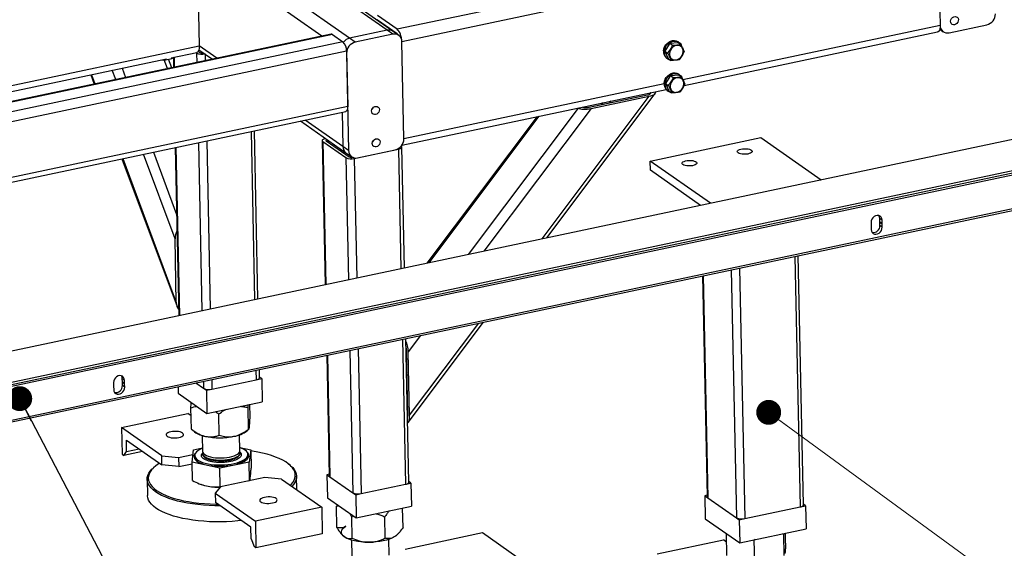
# Model space of a CAD drawing. Header units: millimetres. Extents: x 5 to 589, y 5 to 415.
# Tile 9 of 62: x 134 to 174, y 40 to 62. Entities that reach past the tile are written whole.
import ezdxf

# ---------------------------------------------------------------- set-up
doc = ezdxf.new("R2010")
doc.units = ezdxf.units.MM
doc.layers.add('NOTES', color=6, linetype='Continuous')
doc.layers.add('TRAIT-FORT', color=4, linetype='Continuous', lineweight=25)
doc.dimstyles.new('SLDDIMSTYLE2', dxfattribs={"dimtxt": 0.18, "dimasz": 1, "dimexe": 0, "dimexo": 0.0625, "dimgap": 0, "dimtad": 0, "dimtih": 1, "dimtoh": 1, "dimdec": 0, "dimrnd": 1e-09, "dimzin": 0, "dimdsep": 46, "dimtxsty": 'Standard', "dimblk1": 'DOT', "dimblk2": 'DOT', "dimsah": 1, "dimcen": 0.09, "dimadec": 0, "dimazin": 0, "dimtfac": 1, "dimtdec": 0, "dimtofl": 0, "dimtmove": 0, "dimatfit": 3, "dimldrblk": 'DOT', "dimfxl": 0, "dimfrac": 2, "dimtolj": 1, "dimtzin": 0, "dimarcsym": 0})

# ---------------------------------------------------------------- blocks, each defined once
blk = doc.blocks.new('_Dot')
at = {"color": 0, "linetype": 'ByBlock', "lineweight": -2}
blk.add_line((-0.5, 0), (-1, 0), dxfattribs=at)
at = {"color": 0, "linetype": 'ByBlock', "const_width": 0.5}
blk.add_lwpolyline([(-0.25, 0, 1), (0.25, 0, 1)], format="xyb", close=True, dxfattribs=at)

msp = doc.modelspace()

# ---------------------------------------------------------------- linework, layer by layer
at = {"color": 7, "linetype": 'Continuous', "lineweight": 18}
msp.add_line((164.18124, 45.80268), (198.61635, 20.62893), dxfattribs=at)
at = {"layer": 'TRAIT-FORT', "color": 4, "linetype": 'Continuous', "lineweight": 25}
for p, q in [((148.87076, 61.13816), (123.99277, 78.56782)), ((149.10792, 61.09467), (124.22993, 78.52434)), ((147.36227, 60.81928), (129.00036, 73.68374)), ((170.78996, 65.72952), (149.27177, 61.18091)), ((170.98189, 65.22933), (149.4637, 60.68072)), ((170.98189, 65.22933), (171.0622, 61.33297)), ((141.25618, 64.40782), (141.33649, 60.51146)), ((146.2541, 60.90625), (141.25618, 64.40782)), ((149.27177, 61.18091), (148.48857, 61.72962)), ((149.27559, 60.99537), (148.4924, 61.54408)), ((148.60459, 61.46548), (148.58467, 61.46127)), ((171.0622, 61.33297), (160.74327, 59.15171)), ((171.42479, 61.03692), (172.93328, 61.35579)), ((146.62853, 60.9854), (118.45522, 55.03)), ((146.68483, 60.9702), (118.51153, 55.0148)), ((146.68483, 60.9702), (147.09947, 60.6797)), ((148.87076, 61.13816), (147.36227, 60.81928)), ((149.10111, 60.97677), (147.59262, 60.6579)), ((149.10111, 60.97677), (148.87076, 61.13816)), ((149.33828, 60.93329), (149.10792, 61.09467)), ((160.78682, 58.92014), (170.96064, 61.07073)), ((171.0459, 61.17969), (171.18762, 61.0804)), ((192.10994, 60.59004), (113.35824, 43.94315)), ((117.55446, 55.48431), (141.33649, 60.51146)), ((147.09947, 60.6797), (118.92617, 54.7243)), ((142.04343, 60.01618), (141.33649, 60.51146)), ((147.59262, 60.6579), (147.36227, 60.81928)), ((149.54401, 56.78436), (149.4637, 60.68072)), ((160.21307, 60.62108), (160.01681, 60.30158)), ((160.21307, 60.62108), (160.54426, 60.64644)), ((160.21307, 60.62108), (160.32207, 60.54472)), ((160.57752, 60.65454), (160.54297, 60.67875)), ((160.54426, 60.64644), (160.65326, 60.57007)), ((147.24341, 60.30456), (119.07011, 54.34916)), ((140.20554, 60.03162), (141.23494, 60.24922)), ((140.32446, 60.0531), (140.33268, 59.65455)), ((141.19958, 60.24174), (141.22905, 60.22109)), ((141.22905, 60.22109), (141.23679, 59.84567)), ((141.29448, 60.29664), (141.36216, 60.24923)), ((141.32019, 60.35818), (141.86283, 59.978)), ((141.5661, 60.1859), (141.57165, 59.91645)), ((147.24341, 60.30456), (147.28931, 58.07807)), ((147.24533, 60.21179), (147.32564, 56.31543)), ((160.01681, 60.30158), (160.12581, 60.22522)), ((160.01681, 60.30158), (160.15175, 60.00744)), ((117.81847, 55.29934), (140.02404, 59.99325)), ((140.06395, 59.59775), (139.93183, 59.95256)), ((140.22955, 59.63275), (140.10296, 59.97271)), ((140.29755, 60.03687), (140.30554, 59.64882)), ((160.08393, 60.02355), (160.11849, 59.99934)), ((160.15175, 60.00744), (160.26074, 59.93108)), ((114.71688, 42.81651), (193.46858, 59.4634)), ((193.49205, 59.62173), (114.74035, 42.97484)), ((193.49396, 59.52896), (114.74227, 42.88207)), ((136.97991, 59.34977), (137.11934, 58.97531)), ((137.01047, 59.35623), (137.14991, 58.98176)), ((137.98062, 59.15737), (137.84118, 59.53183)), ((138.23855, 59.61583), (138.37799, 59.24136)), ((160.23984, 59.3223), (160.04358, 59.0028)), ((160.23984, 59.3223), (160.57103, 59.34765)), ((160.23984, 59.3223), (160.34884, 59.24593)), ((160.60429, 59.35575), (160.56974, 59.37996)), ((160.57103, 59.34765), (160.68003, 59.27129)), ((159.98525, 58.99148), (149.54401, 56.78436)), ((160.04358, 59.0028), (160.15258, 58.92643)), ((160.04358, 59.0028), (160.17852, 58.70866)), ((149.46494, 56.52687), (160.06309, 58.76716)), ((155.08776, 52.76413), (159.38736, 58.49239)), ((155.28294, 52.80538), (159.63177, 58.59924)), ((156.98309, 58.04719), (159.31826, 58.54081)), ((157.0522, 57.99878), (159.38736, 58.49239)), ((159.43351, 58.6282), (159.38122, 58.55854)), ((159.43351, 58.6282), (159.42706, 58.63271)), ((159.61786, 58.66716), (159.61142, 58.67168)), ((160.1107, 58.72476), (160.14526, 58.70055)), ((160.17852, 58.70866), (160.28751, 58.63229)), ((147.28931, 58.07807), (119.11601, 52.12267)), ((157.54152, 58.23413), (157.48006, 58.15224)), ((157.85121, 58.2996), (157.78974, 58.21771)), ((113.48045, 41.12269), (192.23215, 57.76959)), ((192.25754, 57.83515), (113.50584, 41.18825)), ((119.11971, 51.94287), (147.21314, 57.88139)), ((147.06697, 57.85049), (147.09529, 56.47682)), ((154.96298, 57.68907), (150.54568, 51.804)), ((152.13322, 52.13958), (156.54528, 58.01767)), ((157.0522, 57.99878), (152.75259, 52.27051)), ((156.54528, 58.01767), (156.53883, 58.02218)), ((156.72319, 58.06115), (156.72963, 58.05664)), ((145.40189, 57.49852), (147.22071, 56.22425)), ((147.09529, 56.47682), (145.58249, 57.53669)), ((154.88585, 57.67277), (150.46855, 51.7877)), ((143.4125, 57.07799), (143.55168, 50.32558)), ((143.68762, 50.35431), (143.54844, 57.10673)), ((141.30303, 56.63208), (141.44221, 49.87967)), ((141.63789, 56.70286), (141.77707, 49.95045)), ((146.26864, 56.71229), (146.38793, 50.92512)), ((146.29675, 56.67055), (147.21811, 56.02504)), ((146.29675, 56.67055), (146.41506, 50.93085)), ((146.42985, 56.69869), (147.35121, 56.05318)), ((146.47254, 56.74841), (146.47421, 56.66761)), ((159.42991, 55.8909), (163.86665, 56.82876)), ((163.86665, 56.82876), (166.28872, 55.13184)), ((140.36109, 52.76458), (139.09477, 56.16529)), ((139.49214, 56.24929), (140.42738, 53.73768)), ((140.37178, 56.43523), (140.51096, 49.68282)), ((140.39891, 56.44096), (140.53809, 49.68855)), ((147.32564, 56.31543), (147.09529, 56.47682)), ((147.22071, 56.22425), (147.45106, 56.06286)), ((147.55512, 55.99124), (149.32973, 56.36637)), ((147.68823, 56.01938), (149.19672, 56.33825)), ((149.32973, 56.36637), (149.42864, 51.56788)), ((149.56459, 51.59661), (149.4645, 56.45221)), ((138.2335, 55.98323), (140.44468, 50.04507)), ((138.26406, 55.98969), (140.4136, 50.21706)), ((147.21811, 56.02504), (147.31917, 51.12197)), ((147.48602, 56.03966), (147.48944, 56.04038)), ((147.55512, 55.99124), (147.65403, 51.19275)), ((161.85198, 54.19398), (159.42991, 55.8909)), ((159.43756, 55.51981), (159.42991, 55.8909)), ((161.45097, 54.10921), (159.43756, 55.51981)), ((168.28664, 53.42029), (168.28921, 53.2958)), ((168.72943, 53.51389), (168.63729, 53.57844)), ((168.63985, 53.45395), (168.63729, 53.57844)), ((168.63985, 53.45395), (168.73199, 53.3894)), ((168.7326, 53.36007), (168.64046, 53.42463)), ((168.64302, 53.30013), (168.64046, 53.42463)), ((168.73199, 53.3894), (168.72943, 53.51389)), ((168.73516, 53.23558), (168.7326, 53.36007)), ((168.28981, 53.26648), (168.29238, 53.14198)), ((168.73516, 53.23558), (168.64302, 53.30013)), ((140.4136, 50.21706), (140.36109, 52.76458)), ((165.2345, 52.0627), (165.44182, 42.00466)), ((165.57659, 42.09051), (165.37045, 52.09144)), ((162.68136, 51.52301), (162.88652, 41.56955)), ((163.01622, 51.59379), (163.22354, 41.53575)), ((161.52408, 51.27837), (161.7067, 42.41819)), ((161.55121, 51.28411), (161.73481, 42.37645)), ((149.71909, 45.39279), (152.74363, 49.42232)), ((149.77274, 45.68305), (152.54845, 49.38107)), ((149.48705, 48.73393), (149.607, 42.91465)), ((149.74177, 43.0005), (149.623, 48.76267)), ((150.21329, 48.88745), (149.72023, 48.23056)), ((147.37759, 48.28802), (147.49538, 42.57333)), ((147.71244, 48.35881), (147.83239, 42.53953)), ((149.70363, 45.73146), (149.65112, 48.27898)), ((149.77274, 45.68305), (149.72023, 48.23056)), ((146.44634, 48.09117), (146.54591, 43.26058)), ((146.47347, 48.09691), (146.57402, 43.21884)), ((143.61009, 47.49163), (143.61794, 47.1107)), ((143.75271, 47.19655), (143.74604, 47.52037)), ((149.6623, 47.73682), (149.64463, 47.71328)), ((138.33775, 47.08956), (138.24561, 47.15411)), ((138.24818, 47.02962), (138.24561, 47.15411)), ((138.24818, 47.02962), (138.34032, 46.96507)), ((138.34032, 46.96507), (138.33775, 47.08956)), ((141.50062, 47.04573), (141.50632, 46.76938)), ((141.83548, 47.11651), (141.84333, 46.73558)), ((141.84333, 46.73558), (143.61794, 47.1107)), ((143.61796, 47.11069), (143.83985, 47.15759)), ((143.83985, 47.15759), (143.75225, 47.21896)), ((143.83985, 47.15759), (143.85897, 46.22988)), ((149.66926, 47.39897), (149.65159, 47.37543)), ((137.89497, 46.99596), (137.89753, 46.87147)), ((137.89814, 46.84215), (137.9007, 46.71765)), ((138.34092, 46.93574), (138.24878, 47.0003)), ((138.25135, 46.8758), (138.24878, 47.0003)), ((138.34349, 46.81125), (138.25135, 46.8758)), ((138.34349, 46.81125), (138.34092, 46.93574)), ((140.48342, 46.8307), (140.48884, 46.56788)), ((141.20198, 46.9826), (141.50632, 46.76938)), ((141.50628, 46.76937), (141.62147, 46.68866)), ((141.62147, 46.68866), (141.84336, 46.73556)), ((141.62147, 46.68866), (141.6406, 45.76096)), ((140.48884, 46.56788), (141.6406, 45.76096)), ((141.6406, 45.76096), (143.85897, 46.22988)), ((141.01666, 45.12739), (140.99899, 45.98476)), ((143.29627, 45.98719), (143.30235, 46.11222)), ((143.31394, 45.12982), (143.29627, 45.98719)), ((143.37329, 45.62554), (143.363, 46.12504)), ((138.21713, 45.19137), (140.87917, 45.75408)), ((141.00557, 45.66552), (140.87917, 45.75408)), ((142.13563, 44.88074), (142.11796, 45.73811)), ((149.70031, 45.66088), (149.68729, 45.64353)), ((139.82959, 44.06167), (138.21713, 45.19137)), ((138.21713, 45.19137), (138.23912, 44.12451)), ((141.01666, 45.12739), (141.02117, 45.1265)), ((141.01877, 45.12365), (141.14906, 45.01749)), ((143.25479, 45.06089), (143.32769, 45.12546)), ((138.41862, 44.22732), (138.40906, 44.69118)), ((138.40906, 44.69118), (139.83724, 43.69058)), ((141.45524, 44.87101), (141.46833, 44.23579)), ((142.96801, 44.2667), (142.95492, 44.90193)), ((138.41862, 44.22732), (138.91989, 44.33328)), ((141.04397, 43.80272), (141.10331, 44.29844)), ((141.10331, 44.29844), (141.46546, 44.37499)), ((142.96533, 44.39681), (143.40059, 44.30087)), ((142.96728, 44.25204), (142.96801, 44.2667)), ((143.40059, 44.30087), (143.34125, 43.80514)), ((143.40059, 44.30087), (143.41574, 43.56586)), ((138.23912, 44.12451), (138.30822, 44.07609)), ((139.06013, 44.23503), (138.30822, 44.07609)), ((138.30822, 44.07609), (138.41862, 44.22732)), ((139.82959, 44.06167), (140.50361, 43.99407)), ((139.83724, 43.69058), (139.82959, 44.06167)), ((140.50361, 43.99407), (141.0815, 44.11622)), ((140.50361, 43.99407), (140.51126, 43.62298)), ((141.15424, 44.0669), (141.15434, 44.06226)), ((141.47014, 44.14792), (141.47072, 44.11983)), ((142.96967, 44.13608), (142.97034, 44.14457)), ((142.9704, 44.15074), (142.96982, 44.17883)), ((142.97034, 44.14457), (142.9704, 44.15074)), ((143.28785, 44.08539), (143.28888, 44.10626)), ((143.28888, 44.10626), (143.28879, 44.1109)), ((139.52946, 43.60764), (139.48448, 43.5678)), ((140.51126, 43.62298), (139.83724, 43.69058)), ((140.51126, 43.62298), (141.04534, 43.73588)), ((142.16293, 43.55607), (141.04397, 43.80272)), ((141.05912, 43.06771), (141.04397, 43.80272)), ((143.34125, 43.80514), (142.16293, 43.55607)), ((142.17808, 42.82106), (142.16293, 43.55607)), ((143.3564, 43.07014), (143.34125, 43.80514)), ((144.9777, 43.68103), (144.93112, 43.71898)), ((139.24099, 43.11329), (139.25437, 42.4639)), ((143.95988, 43.19109), (142.18518, 42.81595)), ((143.32889, 43.05771), (143.3564, 43.07014)), ((144.6339, 43.12349), (143.95988, 43.19109)), ((144.6339, 43.12349), (146.24637, 41.99379)), ((145.25096, 42.69118), (145.23971, 43.23693)), ((146.54473, 43.31771), (146.45877, 43.29954)), ((146.45877, 43.29954), (146.47789, 42.37183)), ((146.45877, 43.29954), (146.57397, 43.21883)), ((146.57402, 43.21884), (147.49538, 42.57333)), ((141.39685, 42.91449), (141.41989, 42.90616)), ((142.18518, 42.81595), (141.97186, 42.56078)), ((142.17808, 42.82106), (142.2057, 42.82029)), ((147.83239, 42.53953), (149.607, 42.91465)), ((149.60702, 42.91464), (149.8289, 42.96154)), ((149.8289, 42.96154), (149.74131, 43.02291)), ((149.8289, 42.96154), (149.84802, 42.03384)), ((141.97186, 42.56078), (143.58432, 41.43108)), ((141.97186, 42.56078), (141.97951, 42.1897)), ((146.47789, 42.37183), (147.62965, 41.56491)), ((147.49533, 42.57332), (147.61053, 42.49261)), ((147.61053, 42.49261), (147.83241, 42.53951)), ((147.61053, 42.49261), (147.62965, 41.56491)), ((161.70552, 42.47532), (161.61957, 42.45715)), ((161.61957, 42.45715), (161.63869, 41.52944)), ((161.61957, 42.45715), (161.73477, 42.37644)), ((161.73481, 42.37645), (162.88652, 41.56955)), ((143.40769, 41.1891), (141.97951, 42.1897)), ((146.24637, 41.99379), (143.58432, 41.43108)), ((146.24637, 41.99379), (146.26836, 40.92693)), ((146.87884, 42.09093), (146.84003, 42.03639)), ((146.84003, 42.03639), (146.93471, 42.05179)), ((146.8577, 41.17901), (146.84003, 42.03639)), ((147.62965, 41.56491), (149.84802, 42.03384)), ((149.51037, 41.18182), (149.49435, 41.95907)), ((163.22354, 41.53575), (165.44182, 42.00466)), ((165.44184, 42.00465), (165.66372, 42.05155)), ((165.66372, 42.05155), (165.57613, 42.11292)), ((165.66372, 42.05155), (165.68284, 41.12384)), ((147.4518, 41.60778), (147.52686, 41.63693)), ((147.46947, 40.7504), (147.4518, 41.60778)), ((148.7958, 40.75181), (148.77813, 41.60918)), ((161.63869, 41.52944), (163.0208, 40.56113)), ((162.88648, 41.56954), (163.00168, 41.48883)), ((163.00168, 41.48883), (163.22356, 41.53574)), ((163.00168, 41.48883), (163.0208, 40.56113)), ((143.41725, 40.72525), (143.40769, 41.1891)), ((143.58432, 41.43108), (143.60631, 40.36422)), ((163.0208, 40.56113), (165.68284, 41.12384)), ((143.41725, 40.72525), (143.53721, 40.41263)), ((146.26836, 40.92693), (143.60631, 40.36422)), ((147.13633, 40.8229), (147.13812, 40.82144)), ((148.95707, 40.07066), (148.94397, 40.70588)), ((149.24385, 40.86484), (149.25865, 40.87795)), ((149.59283, 40.31679), (152.69855, 40.97329)), ((152.69855, 40.97329), (154.08066, 40.00498)), ((162.48688, 40.93519), (162.48585, 40.91252)), ((162.50968, 40.91922), (162.48585, 40.91252)), ((162.50353, 40.05515), (162.48585, 40.91252)), ((163.64348, 40.69275), (163.60482, 40.66587)), ((164.78314, 40.91495), (164.74105, 40.92476)), ((164.78399, 40.93384), (164.78314, 40.91495)), ((164.80081, 40.05758), (164.78314, 40.91495)), ((164.86016, 40.5533), (164.85202, 40.94822)), ((143.60631, 40.36422), (143.53721, 40.41263)), ((147.44429, 40.67496), (147.45739, 40.03974)), ((159.70399, 40.11913), (162.36603, 40.68184)), ((162.49243, 40.59328), (162.36603, 40.68184)), ((163.60482, 40.66587), (163.58358, 40.68009)), ((163.62249, 39.8085), (163.60482, 40.66587))]:
    msp.add_line(p, q, dxfattribs=at)
at = {"layer": 'TRAIT-FORT', "color": 4, "linetype": 'Continuous', "lineweight": 25, "flags": 128}
for points in [[(171.64089, 61.36212), (171.59029, 61.36026), (171.5448, 61.3762), (171.50937, 61.4082), (171.48783, 61.4528), (171.48251, 61.50517), (171.49399, 61.55963), (171.52103, 61.61028), (171.56069, 61.65163), (171.60868, 61.6792), (171.6598, 61.69001), (171.70851, 61.68288), (171.74952, 61.65858), (171.7784, 61.61975), (171.79202, 61.57059), (171.7889, 61.51644), (171.76937, 61.46316), (171.73556, 61.41652), (171.69113, 61.38158), (171.64089, 61.36212)], [(171.0622, 61.33297), (171.06015, 61.26306), (171.0511, 61.20079), (171.03539, 61.14857), (171.01363, 61.10839), (170.98666, 61.08181), (170.96064, 61.07073)], [(149.4637, 60.68072), (149.45866, 60.75559), (149.44674, 60.83255), (149.42839, 60.90864), (149.40431, 60.98093), (149.37544, 61.04664), (149.34287, 61.10325), (149.30787, 61.14859), (149.27177, 61.18091)], [(141.33649, 60.51146), (141.33444, 60.44155), (141.32539, 60.37928), (141.30969, 60.32706), (141.28793, 60.28688), (141.26095, 60.2603), (141.23494, 60.24922)], [(159.95941, 60.31198), (159.97335, 60.39384), (160.0032, 60.47371), (160.04755, 60.54785), (160.10434, 60.61279), (160.1709, 60.66549), (160.24413, 60.7035), (160.3206, 60.72503), (160.39674, 60.72908), (160.46898, 60.71546), (160.53395, 60.6848), (160.54297, 60.67875)], [(159.99396, 60.28777), (160.00791, 60.36963), (160.03775, 60.4495), (160.0821, 60.52364), (160.13889, 60.58858), (160.20545, 60.64129), (160.27868, 60.67929), (160.35515, 60.70083), (160.43129, 60.70488), (160.50353, 60.69125), (160.5685, 60.6606), (160.62316, 60.61434), (160.66496, 60.55464), (160.67574, 60.53206)], [(160.72524, 60.40198), (160.69139, 60.45514), (160.64495, 60.49568), (160.58861, 60.52126), (160.52566, 60.53039), (160.45974, 60.52254), (160.39469, 60.49816), (160.3343, 60.45867), (160.28206, 60.40636), (160.24101, 60.34428), (160.21355, 60.27604), (160.20127, 60.2056), (160.20487, 60.13704), (160.22416, 60.07437), (160.25801, 60.02122), (160.30445, 59.98067), (160.36078, 59.95509), (160.42374, 59.94597), (160.48965, 59.95382), (160.5547, 59.9782), (160.6151, 60.01769), (160.66734, 60.06999), (160.70838, 60.13207), (160.73584, 60.20032), (160.74813, 60.27076), (160.74452, 60.33931), (160.72524, 60.40198)], [(159.98618, 59.01319), (160.00012, 59.09505), (160.02997, 59.17492), (160.07432, 59.24906), (160.13111, 59.314), (160.19767, 59.36671), (160.2709, 59.40472), (160.34737, 59.42625), (160.42351, 59.4303), (160.49575, 59.41668), (160.56072, 59.38602), (160.56974, 59.37996)], [(160.02073, 58.98898), (160.03468, 59.07085), (160.06452, 59.15072), (160.10887, 59.22485), (160.16566, 59.28979), (160.23222, 59.3425), (160.30545, 59.38051), (160.38192, 59.40204), (160.45806, 59.40609), (160.5303, 59.39247), (160.59527, 59.36181), (160.64993, 59.31555), (160.69173, 59.25586), (160.70251, 59.23327)], [(160.75201, 59.1032), (160.71816, 59.15635), (160.67172, 59.1969), (160.61538, 59.22248), (160.55243, 59.2316), (160.48651, 59.22375), (160.42146, 59.19937), (160.36107, 59.15988), (160.30883, 59.10758), (160.26778, 59.0455), (160.24032, 58.97725), (160.22804, 58.90681), (160.23164, 58.83826), (160.25093, 58.77559), (160.28478, 58.72243), (160.33122, 58.68189), (160.38755, 58.65631), (160.45051, 58.64718), (160.51643, 58.65503), (160.58147, 58.67941), (160.64187, 58.7189), (160.69411, 58.77121), (160.73515, 58.83329), (160.76262, 58.90153), (160.7749, 58.97197), (160.77129, 59.04053), (160.75201, 59.1032)], [(147.28931, 58.07807), (147.28777, 58.02563), (147.28098, 57.97893), (147.2692, 57.93977), (147.25288, 57.90963), (147.23265, 57.8897), (147.21314, 57.88139)], [(148.40997, 57.75591), (148.35936, 57.75405), (148.31388, 57.76998), (148.27845, 57.80198), (148.25691, 57.84658), (148.25159, 57.89895), (148.26307, 57.95341), (148.29011, 58.00406), (148.32977, 58.04542), (148.37776, 58.07299), (148.42888, 58.0838), (148.47758, 58.07666), (148.5186, 58.05236), (148.54748, 58.01353), (148.5611, 57.96438), (148.55797, 57.91023), (148.53845, 57.85694), (148.50464, 57.8103), (148.46021, 57.77537), (148.40997, 57.75591)], [(148.26783, 57.96525), (148.29278, 57.99384), (148.31506, 58.03265)], [(146.40341, 56.79814), (146.36235, 56.78744), (146.32729, 56.77405), (146.29958, 56.75849), (146.28028, 56.74135), (146.27015, 56.72329), (146.26956, 56.705), (146.27854, 56.6872), (146.29675, 56.67055)], [(146.47252, 56.74972), (146.45609, 56.74544), (146.44207, 56.74009), (146.43098, 56.73386), (146.42327, 56.72701), (146.41921, 56.71978), (146.41898, 56.71247), (146.42257, 56.70535), (146.42985, 56.69869)], [(148.43674, 56.45712), (148.38613, 56.45526), (148.34065, 56.4712), (148.30522, 56.5032), (148.28368, 56.5478), (148.27836, 56.60017), (148.28984, 56.65463), (148.31688, 56.70528), (148.35654, 56.74663), (148.40453, 56.7742), (148.45565, 56.78501), (148.50435, 56.77788), (148.54537, 56.75358), (148.57425, 56.71475), (148.58787, 56.66559), (148.58475, 56.61144), (148.56522, 56.55816), (148.53141, 56.51152), (148.48698, 56.47658), (148.43674, 56.45712)], [(148.2946, 56.66646), (148.31955, 56.69505), (148.34183, 56.73387)], [(149.32973, 56.36637), (149.3708, 56.37707), (149.40586, 56.39045), (149.43357, 56.40602), (149.45286, 56.42316), (149.46299, 56.44122), (149.46358, 56.4595), (149.4546, 56.47731), (149.4391, 56.492)], [(162.95197, 56.21525), (162.92596, 56.2411), (162.91831, 56.26886), (162.9295, 56.29678), (162.95884, 56.32312), (163.00446, 56.34622), (163.06352, 56.36463), (163.13229, 56.37718), (163.20646, 56.38309), (163.28136, 56.382), (163.3523, 56.37396), (163.4148, 56.35948), (163.46495, 56.33948), (163.4996, 56.31521), (163.51656, 56.28819), (163.51477, 56.26013), (163.49435, 56.23278), (163.45657, 56.20786), (163.40382, 56.18695), (163.33939, 56.17135), (163.26736, 56.16204), (163.19223, 56.15961), (163.11873, 56.16421), (163.05148, 56.17556), (162.9947, 56.19293), (162.95197, 56.21525)], [(160.7336, 55.74632), (160.70759, 55.77217), (160.69994, 55.79993), (160.71113, 55.82786), (160.74047, 55.8542), (160.78609, 55.87729), (160.84515, 55.8957), (160.91392, 55.90825), (160.98809, 55.91416), (161.06299, 55.91307), (161.13393, 55.90503), (161.19643, 55.89056), (161.24658, 55.87055), (161.28123, 55.84628), (161.29819, 55.81926), (161.2964, 55.7912), (161.27598, 55.76385), (161.2382, 55.73893), (161.18545, 55.71802), (161.12102, 55.70242), (161.04899, 55.69311), (160.97386, 55.69068), (160.90036, 55.69528), (160.83311, 55.70663), (160.77633, 55.724), (160.7336, 55.74632)], [(168.72943, 53.51389), (168.71911, 53.57721), (168.6917, 53.6316), (168.64941, 53.67267), (168.59566, 53.69708), (168.53482, 53.70286), (168.4718, 53.68954), (168.41172, 53.6582), (168.35945, 53.61137), (168.31921, 53.55286), (168.29426, 53.4874), (168.28664, 53.42029)], [(168.63729, 53.57844), (168.62697, 53.64176), (168.5997, 53.69596)], [(168.29238, 53.14198), (168.30269, 53.07867), (168.3301, 53.02427), (168.37239, 52.98321), (168.42614, 52.95879), (168.48698, 52.95301), (168.55, 52.96633), (168.61008, 52.99768), (168.66236, 53.0445), (168.7026, 53.10301), (168.72754, 53.16847), (168.73516, 53.23558)], [(138.33775, 47.08956), (138.32744, 47.15288), (138.30003, 47.20727), (138.25774, 47.24834), (138.20399, 47.27275), (138.14315, 47.27853), (138.08013, 47.26521), (138.02005, 47.23387), (137.96777, 47.18704), (137.92753, 47.12853), (137.90259, 47.06307), (137.89497, 46.99596)], [(138.24561, 47.15411), (138.2353, 47.21743), (138.20803, 47.27163)], [(143.61794, 47.1107), (143.65901, 47.1214), (143.69407, 47.13479), (143.72178, 47.15035), (143.74107, 47.1675), (143.7512, 47.18556), (143.75271, 47.19655)], [(137.9007, 46.71765), (137.91102, 46.65434), (137.93843, 46.59994), (137.98072, 46.55888), (138.03447, 46.53446), (138.09531, 46.52868), (138.15833, 46.542), (138.21841, 46.57335), (138.27068, 46.62017), (138.31092, 46.67868), (138.33587, 46.74414), (138.34349, 46.81125)], [(140.19313, 45.02084), (140.12807, 45.0034), (140.07435, 44.98117), (140.03467, 44.95526), (140.01103, 44.92698), (140.0046, 44.89774), (140.01571, 44.86901), (140.04381, 44.84222), (140.08747, 44.81873), (140.14453, 44.79971), (140.2121, 44.78611), (140.28681, 44.77862), (140.3649, 44.77761), (140.44247, 44.78313), (140.51563, 44.7949), (140.58069, 44.81234), (140.63441, 44.83458), (140.67408, 44.86048), (140.69773, 44.88877), (140.70416, 44.91801), (140.69304, 44.94674), (140.66495, 44.97352), (140.62128, 44.99702), (140.56423, 45.01604), (140.49666, 45.02964), (140.42195, 45.03713), (140.34385, 45.03814), (140.26628, 45.03262), (140.19313, 45.02084)], [(141.46584, 44.3566), (141.44056, 44.34637), (141.35394, 44.30536), (141.28157, 44.26079), (141.22463, 44.21341), (141.18406, 44.16397), (141.16053, 44.11331), (141.15441, 44.06224), (141.16582, 44.01162), (141.19456, 43.96226), (141.24017, 43.91498), (141.30189, 43.87055), (141.37871, 43.82972), (141.46936, 43.79313), (141.57237, 43.76141), (141.68604, 43.73506), (141.8085, 43.71452), (141.93774, 43.70013), (142.07164, 43.69212), (142.208, 43.69063), (142.34459, 43.69568), (142.47915, 43.70718), (142.60948, 43.72495), (142.73345, 43.7487), (142.849, 43.77803), (142.95426, 43.81247), (143.04748, 43.85145), (143.12714, 43.89433), (143.19193, 43.9404), (143.24078, 43.98891), (143.2729, 44.03906), (143.28775, 44.09003), (143.28775, 44.09003)], [(141.46833, 44.23579), (141.46869, 44.22903), (141.48112, 44.18668), (141.51083, 44.14585), (141.55712, 44.10749), (141.61891, 44.0725), (141.69474, 44.0417), (141.78284, 44.01581), (141.88114, 43.99544), (141.98735, 43.98106), (142.09896, 43.97302), (142.21337, 43.9715), (142.32789, 43.97654), (142.43984, 43.98801), (142.54659, 44.00566), (142.64564, 44.02906), (142.73468, 44.05767), (142.81161, 44.09082), (142.87463, 44.12772), (142.92226, 44.16753), (142.95339, 44.20929), (142.96728, 44.25204)], [(143.28775, 44.09003), (143.2851, 44.14098), (143.26498, 44.19108), (143.22773, 44.23949), (143.17396, 44.28544), (143.10455, 44.32816), (143.02064, 44.36695), (142.96552, 44.38751)], [(144.99046, 42.87369), (145.02431, 42.90863), (145.09121, 42.9914), (145.14096, 43.07555), (145.17326, 43.16057), (145.18791, 43.24597), (145.18483, 43.33121), (145.16404, 43.4158), (145.12565, 43.49922), (145.06991, 43.58097), (144.99715, 43.66055), (144.9078, 43.7375), (144.8024, 43.81134), (144.68159, 43.88163), (144.54609, 43.94796), (144.39672, 44.00991), (144.23437, 44.06713), (144.06003, 44.11926), (143.87474, 44.16598), (143.67961, 44.20703), (143.47582, 44.24215), (143.40158, 44.25316)], [(141.12108, 44.05063), (141.12382, 43.99801), (141.1446, 43.94627), (141.18307, 43.89626), (141.23861, 43.84881), (141.3103, 43.80469), (141.39696, 43.76463), (141.49717, 43.72928), (141.60929, 43.69923), (141.73148, 43.67497), (141.86172, 43.65689), (141.99789, 43.6453), (142.13774, 43.64039), (142.27897, 43.64223), (142.41928, 43.65079), (142.55635, 43.66594), (142.68794, 43.68743), (142.81188, 43.71489), (142.92614, 43.74789), (143.02884, 43.78588), (143.1183, 43.82824), (143.19304, 43.87426), (143.25185, 43.92321), (143.29375, 43.97426), (143.31806, 44.02658), (143.32437, 44.07932), (143.31259, 44.13161), (143.2829, 44.18259), (143.2358, 44.23142), (143.22825, 44.23772)], [(141.15434, 44.06226), (141.15451, 44.0576), (141.16592, 44.00698), (141.19466, 43.95762), (141.24026, 43.91034), (141.30198, 43.86591), (141.3788, 43.82508), (141.46946, 43.78849), (141.57247, 43.75677), (141.68614, 43.73042), (141.8086, 43.70988), (141.93784, 43.69549), (142.07174, 43.68748), (142.2081, 43.68599), (142.34468, 43.69104), (142.47925, 43.70254), (142.60958, 43.72031), (142.73354, 43.74406), (142.8491, 43.7734), (142.95435, 43.80783), (143.04757, 43.84681), (143.12723, 43.88969), (143.19202, 43.93576), (143.24088, 43.98427), (143.27299, 44.03442), (143.28785, 44.08539)], [(141.4708, 44.11738), (141.47108, 44.11306), (141.48351, 44.07072), (141.51322, 44.02989), (141.55952, 43.99153), (141.6213, 43.95654), (141.69713, 43.92574), (141.78523, 43.89985), (141.88353, 43.87947), (141.98974, 43.8651), (142.10135, 43.85706), (142.21576, 43.85554), (142.33028, 43.86057), (142.44223, 43.87205), (142.54898, 43.88969), (142.64803, 43.9131), (142.73707, 43.94171), (142.814, 43.97485), (142.87702, 44.01176), (142.92465, 44.05156), (142.95578, 44.09333), (142.96967, 44.13608)], [(141.49351, 44.08117), (141.5227, 44.04812), (141.57298, 44.01052), (141.63843, 43.97651), (141.7175, 43.94687), (141.80836, 43.92231), (141.90886, 43.90339), (142.01665, 43.89058), (142.12921, 43.88415), (142.2439, 43.88427), (142.35803, 43.89094), (142.46892, 43.90399), (142.57398, 43.92312), (142.67074, 43.94788), (142.75693, 43.97769), (142.83054, 44.01185), (142.88984, 44.04957), (142.93343, 44.08995), (142.94914, 44.11105)], [(139.57831, 42.6124), (139.48032, 42.68817), (139.39853, 42.7668), (139.33341, 42.84783), (139.28536, 42.93078), (139.25464, 43.01517), (139.24145, 43.10049), (139.24585, 43.18625), (139.26783, 43.27194), (139.30725, 43.35707), (139.36389, 43.44112), (139.4374, 43.52362), (139.48448, 43.5678)], [(139.7381, 43.76004), (139.69388, 43.73198), (139.58608, 43.65483), (139.49424, 43.57507), (139.41891, 43.49318), (139.36054, 43.40966), (139.31949, 43.32501), (139.29599, 43.23974), (139.2902, 43.15435), (139.30215, 43.06937), (139.33176, 42.98531), (139.37885, 42.90266), (139.44315, 42.82194), (139.52427, 42.74361), (139.62172, 42.66816)], [(144.9777, 43.68103), (145.00038, 43.66205), (145.08217, 43.58342), (145.14729, 43.50239), (145.19535, 43.41944), (145.22606, 43.33506), (145.23925, 43.24974), (145.23485, 43.16398), (145.21287, 43.07828), (145.17345, 42.99316), (145.11681, 42.9091), (145.0492, 42.83253)], [(139.62172, 42.66816), (139.73491, 42.59604), (139.86316, 42.52768), (140.0057, 42.46349), (140.16168, 42.40386), (140.33015, 42.34915), (140.5101, 42.29968), (140.70046, 42.25576), (140.90007, 42.21765), (141.10773, 42.18557), (141.32221, 42.15972), (141.54219, 42.14026), (141.76637, 42.12731), (141.9934, 42.12093), (142.07864, 42.12024)], [(141.41989, 42.90616), (141.49937, 42.88016), (141.62056, 42.8491)], [(149.607, 42.91465), (149.64806, 42.92535), (149.68312, 42.93874), (149.71083, 42.9543), (149.73013, 42.97145), (149.74026, 42.98951), (149.74177, 43.0005)], [(143.02363, 41.45818), (142.88105, 41.44291), (142.65468, 41.42419), (142.42596, 41.41194), (142.19623, 41.40622), (141.96683, 41.40708), (141.73912, 41.41449), (141.51443, 41.42843), (141.29408, 41.44881), (141.07935, 41.47551), (140.87153, 41.50837), (140.67181, 41.5472), (140.48137, 41.59177), (140.30134, 41.64183), (140.13276, 41.69707), (139.97663, 41.75717), (139.83387, 41.82179), (139.7053, 41.89053), (139.59169, 41.963), (139.4937, 42.03878), (139.41191, 42.11741), (139.3468, 42.19844), (139.29874, 42.28139), (139.26803, 42.36577), (139.25483, 42.45109), (139.25437, 42.4639)], [(142.17105, 42.0555), (141.95345, 42.05647), (141.72573, 42.06389), (141.50104, 42.07782), (141.28069, 42.0982), (141.06597, 42.1249), (140.85814, 42.15776), (140.65842, 42.19659), (140.46799, 42.24117), (140.28795, 42.29122), (140.11938, 42.34646), (139.96325, 42.40657), (139.82048, 42.47118), (139.69192, 42.53992), (139.57831, 42.6124)], [(144.27036, 42.16431), (144.33542, 42.18176), (144.38914, 42.20399), (144.42882, 42.22989), (144.45246, 42.25818), (144.45889, 42.28742), (144.44778, 42.31615), (144.41968, 42.34293), (144.37602, 42.36643), (144.31897, 42.38545), (144.25139, 42.39905), (144.17668, 42.40654), (144.09859, 42.40755), (144.02102, 42.40203), (143.94787, 42.39025), (143.8828, 42.37281), (143.82908, 42.35058), (143.78941, 42.32468), (143.76576, 42.29639), (143.75933, 42.26715), (143.77045, 42.23842), (143.79854, 42.21163), (143.84221, 42.18814), (143.89926, 42.16912), (143.96683, 42.15552), (144.04154, 42.14803), (144.11964, 42.14702), (144.19721, 42.15254), (144.27036, 42.16431)], [(165.44182, 42.00466), (165.48288, 42.01536), (165.51794, 42.02875), (165.54565, 42.04431), (165.56495, 42.06146), (165.57508, 42.07951), (165.57659, 42.09051)], [(147.16698, 40.79967), (147.10656, 40.84996), (147.06463, 40.90309), (147.04191, 40.95813), (147.03879, 41.01416), (147.05533, 41.07021), (147.09124, 41.12531), (147.1459, 41.17854), (147.21838, 41.22898)], [(148.13604, 40.58606), (147.98655, 40.58958), (147.8405, 40.60038), (147.70038, 40.61828), (147.5686, 40.64297), (147.44741, 40.67404), (147.33888, 40.71095), (147.24487, 40.75306), (147.16698, 40.79967)], [(149.15649, 40.80177), (149.06742, 40.75499), (148.9633, 40.71266), (148.84591, 40.67552), (148.71724, 40.64419), (148.57952, 40.61921), (148.43508, 40.601), (148.28641, 40.58989), (148.13604, 40.58606)], [(149.24385, 40.86484), (149.22897, 40.85221), (149.15649, 40.80177)]]:
    msp.add_lwpolyline(points, dxfattribs=at)
at = {"layer": 'TRAIT-FORT', "color": 4, "linetype": 'Continuous', "lineweight": 25}
for centre, radius, start, end in [((172.82295, 61.79992), 0.45763, 283.951468, 0.248045), ((148.46302, 61.50951), 0.04537, 49.638169, 103.088737), ((171.35646, 61.3233), 0.29442, 178.117569, 283.419154), ((146.64039, 60.91745), 0.06897, 49.879274, 99.90225), ((148.93984, 60.84643), 0.2998, 55.898739, 103.322767), ((149.16944, 60.69039), 0.29442, 358.117569, 103.419154), ((149.17428, 60.86646), 0.16396, 30.183504, 51.834578), ((146.72502, 60.32083), 0.51865, 358.20201, 43.783017), ((147.46091, 60.39576), 0.43486, 103.111064, 141.948763), ((147.70295, 60.21377), 0.45763, 103.951468, 180.248045), ((140.03414, 60.51214), 0.54281, 279.13687, 303.278598), ((141.44457, 60.6729), 0.50057, 244.498486, 284.047103), ((141.44836, 60.42995), 0.20023, 244.498486, 284.047103), ((160.27395, 60.27668), 0.31651, 173.59726, 233.105821), ((160.2933, 60.2484), 0.30191, 172.507728, 257.664326), ((139.86757, 61.22428), 1.2734, 268.160821, 281.449386), ((160.30072, 58.97789), 0.31651, 173.59726, 233.105821), ((160.32007, 58.94961), 0.30191, 172.507728, 257.664326), ((149.08638, 56.78238), 0.45763, 283.951468, 0.248045), ((149.23181, 56.74086), 0.31522, 318.983699, 7.932007), ((147.40153, 56.47146), 0.30629, 178.998471, 233.817491), ((147.6199, 56.30576), 0.29442, 178.117569, 283.419154), ((147.43363, 56.47685), 0.50057, 244.498486, 284.047103), ((147.43742, 56.2339), 0.20023, 244.498486, 284.047103), ((168.3991, 53.43432), 0.24155, 357.700306, 4.661313), ((168.49124, 53.36977), 0.24155, 357.700306, 4.661313), ((168.53056, 53.28611), 0.24155, 177.700306, 184.661313), ((168.37701, 53.28663), 0.26635, 259.82581, 2.906875), ((138.00743, 47.00999), 0.24155, 357.700306, 4.661313), ((138.13889, 46.86178), 0.24155, 177.700306, 184.661313), ((137.98534, 46.8623), 0.26635, 259.825807, 2.906875), ((138.09957, 46.94544), 0.24155, 357.700306, 4.661313), ((141.72183, 47.22118), 0.50057, 244.498486, 284.047103), ((142.55933, 45.98194), 1.15413, 278.413145, 307.055721), ((141.74214, 45.83964), 1.01374, 234.194257, 260.770502), ((142.1509, 47.64822), 2.86672, 258.503682, 281.617474), ((141.35948, 44.00535), 0.24266, 128.175543, 169.245432), ((146.59863, 43.26575), 0.05297, 185.599829, 242.31561), ((142.16678, 45.44473), 2.65248, 258.116148, 269.96934), ((147.71089, 43.02513), 0.50057, 244.498486, 284.047103), ((161.75942, 42.42336), 0.05297, 185.599829, 242.31561), ((163.10204, 42.02136), 0.50057, 244.498486, 284.047103)]:
    msp.add_arc(centre, radius, start, end, dxfattribs=at)
for centre, major_axis, ratio, start_param, end_param in [((159.24915, 58.58923), (0.19678, 0.02139), 0.29655043, 5.03880811, 6.60960444), ((159.24915, 58.58923), (0.39356, 0.04277), 0.29655043, 5.03880811, 6.60960444), ((156.91399, 58.09561), (0.39356, 0.04277), 0.29655043, 3.46801178, 5.03880811), ((156.91399, 58.09561), (0.19678, 0.02139), 0.29655043, 3.46801178, 5.03880811), ((140.62729, 52.82085), (0.0494, 0.4049), 0.64636487, 0.9613982, 1.78848309), ((140.6798, 50.27333), (0.0494, 0.4049), 0.64636487, 1.78848309, 2.61556797), ((149.58202, 48.32739), (-0.04494, 0.41349), 0.31673036, 4.44174174, 5.63706324), ((149.58202, 48.32739), (-0.02247, 0.20674), 0.31673036, 4.44174174, 5.1891859), ((149.63453, 45.77988), (-0.02247, 0.20674), 0.31673036, 3.69429758, 4.44174174), ((149.63453, 45.77988), (-0.04494, 0.41349), 0.31673036, 3.24642024, 4.44174174)]:
    msp.add_ellipse(centre, major_axis=major_axis, ratio=ratio, start_param=start_param, end_param=end_param, dxfattribs=at)
for points, knots in [([(160.32207, 60.54472), (160.30888, 60.51432), (160.28221, 60.45286), (160.21972, 60.34111), (160.16217, 60.27009), (160.12581, 60.22522)], [0, 0, 0, 0, 0.26486233, 0.53546796, 1, 1, 1, 1]), ([(160.32207, 60.54472), (160.35463, 60.54423), (160.42046, 60.54325), (160.53747, 60.54887), (160.60843, 60.56186), (160.65326, 60.57007)], [0, 0, 0, 0, 0.26486233, 0.53546796, 1, 1, 1, 1]), ([(160.65326, 60.57007), (160.67583, 60.52881), (160.71312, 60.46061), (160.7535, 60.37133), (160.775, 60.31534), (160.78528, 60.28463), (160.78819, 60.27593)], [0, 0, 0, 0, 0.38639472, 0.63860277, 0.89762595, 1, 1, 1, 1]), ([(160.12581, 60.22522), (160.14838, 60.18395), (160.18567, 60.11576), (160.22605, 60.02648), (160.24755, 59.97049), (160.25783, 59.93978), (160.26074, 59.93108)], [0, 0, 0, 0, 0.38639472, 0.63860277, 0.89762595, 1, 1, 1, 1]), ([(160.59194, 59.95643), (160.61279, 59.98146), (160.65496, 60.03206), (160.72605, 60.13779), (160.76413, 60.22244), (160.78819, 60.27593)], [0, 0, 0, 0, 0.26486233, 0.53546796, 1, 1, 1, 1]), ([(160.59194, 59.95643), (160.56704, 59.95155), (160.51671, 59.94167), (160.40829, 59.93003), (160.31788, 59.93067), (160.26074, 59.93108)], [0, 0, 0, 0, 0.26486233, 0.53546796, 1, 1, 1, 1]), ([(160.34884, 59.24593), (160.3814, 59.24545), (160.44723, 59.24446), (160.56425, 59.25008), (160.6352, 59.26308), (160.68003, 59.27129)], [0, 0, 0, 0, 0.26486233, 0.53546796, 1, 1, 1, 1]), ([(160.68003, 59.27129), (160.7026, 59.23003), (160.73989, 59.16183), (160.78027, 59.07255), (160.80178, 59.01656), (160.81205, 58.98585), (160.81497, 58.97715)], [0, 0, 0, 0, 0.38639472, 0.63860277, 0.89762595, 1, 1, 1, 1]), ([(160.34884, 59.24593), (160.33565, 59.21553), (160.30898, 59.15408), (160.24649, 59.04232), (160.18894, 58.97131), (160.15258, 58.92643)], [0, 0, 0, 0, 0.26486233, 0.53546796, 1, 1, 1, 1]), ([(160.15258, 58.92643), (160.17515, 58.88517), (160.21244, 58.81697), (160.25282, 58.72769), (160.27432, 58.6717), (160.2846, 58.64099), (160.28751, 58.63229)], [0, 0, 0, 0, 0.38639472, 0.63860277, 0.89762595, 1, 1, 1, 1]), ([(160.61871, 58.65765), (160.63956, 58.68268), (160.68173, 58.73328), (160.75282, 58.839), (160.7909, 58.92365), (160.81497, 58.97715)], [0, 0, 0, 0, 0.26486233, 0.53546796, 1, 1, 1, 1]), ([(160.61871, 58.65765), (160.59381, 58.65276), (160.54348, 58.64289), (160.43506, 58.63125), (160.34465, 58.63189), (160.28751, 58.63229)], [0, 0, 0, 0, 0.26486233, 0.53546796, 1, 1, 1, 1]), ([(140.99899, 45.98476), (141.00217, 46.05953), (141.00551, 46.13792), (141.00954, 46.20007), (141.00973, 46.20295)], [0, 0, 0, 0, 0.95375005, 1, 1, 1, 1]), ([(140.99899, 45.98476), (141.07415, 46.0091), (141.15295, 46.03462), (141.23787, 46.04011), (141.24179, 46.04036)], [0, 0, 0, 0, 0.95375005, 1, 1, 1, 1]), ([(141.98388, 45.83352), (141.98395, 45.83348), (142.0302, 45.80586), (142.07411, 45.77196), (142.11796, 45.73811)], [0, 0, 0, 0, 0.00160601, 1, 1, 1, 1]), ([(142.11796, 45.73811), (142.18595, 45.78742), (142.28627, 45.86016), (142.39477, 45.91129), (142.42973, 45.92777)], [0, 0, 0, 0, 0.67780934, 1, 1, 1, 1]), ([(142.98365, 46.04486), (143.04479, 46.0393), (143.15209, 46.02955), (143.2529, 45.99993), (143.29627, 45.98719)], [0, 0, 0, 0, 0.56982571, 1, 1, 1, 1]), ([(143.34702, 45.21264), (143.34955, 45.23654), (143.35467, 45.28486), (143.3615, 45.38504), (143.36776, 45.49886), (143.37144, 45.58319), (143.37329, 45.62554)], [0, 0, 0, 0, 0.24957791, 0.50436411, 0.75104693, 1, 1, 1, 1]), ([(141.01666, 45.12739), (141.0941, 45.07169), (141.21139, 44.98733), (141.37859, 44.90319), (141.48874, 44.8612), (141.5561, 44.84475), (141.57955, 44.83902)], [0, 0, 0, 0, 0.43204542, 0.65434926, 0.87965336, 1, 1, 1, 1]), ([(142.72819, 44.84024), (142.73852, 44.84252), (142.82103, 44.8608), (142.97752, 44.91758), (143.16189, 45.02086), (143.27136, 45.0993), (143.31394, 45.12982)], [0, 0, 0, 0, 0.05039955, 0.40261353, 0.76758847, 1, 1, 1, 1]), ([(143.31394, 45.12982), (143.31881, 45.12497), (143.32618, 45.11762), (143.33597, 45.14375), (143.34216, 45.1746), (143.34576, 45.20281), (143.34702, 45.21264)], [0, 0, 0, 0, 0.43204542, 0.65434926, 0.87965336, 1, 1, 1, 1]), ([(141.57955, 44.83902), (141.62815, 44.83065), (141.72637, 44.81374), (141.86871, 44.81897), (142.006, 44.84099), (142.09229, 44.86745), (142.13563, 44.88074)], [0, 0, 0, 0, 0.24957791, 0.50436411, 0.75104693, 1, 1, 1, 1]), ([(142.13563, 44.88074), (142.20537, 44.86203), (142.33349, 44.82765), (142.53344, 44.81086), (142.6627, 44.83036), (142.72819, 44.84024)], [0, 0, 0, 0, 0.3707742, 0.68118194, 1, 1, 1, 1]), ([(141.42246, 44.08806), (141.42658, 44.10635), (141.43395, 44.13908), (141.46528, 44.17014), (141.4791, 44.18384)], [0, 0, 0, 0, 0.55891972, 1, 1, 1, 1]), ([(143.02057, 44.08975), (143.0158, 44.07153), (143.00596, 44.034), (142.95484, 43.97829), (142.87472, 43.92469), (142.76507, 43.87682), (142.63267, 43.83789), (142.48614, 43.81001), (142.3353, 43.79385), (142.18556, 43.78858), (142.03705, 43.79353), (141.89004, 43.80938), (141.75015, 43.83695), (141.62704, 43.87562), (141.52882, 43.92327), (141.46151, 43.97671), (141.42372, 44.03233), (141.42287, 44.06984), (141.42246, 44.08806)], [0, 0, 0, 0, 0.05825802, 0.12000566, 0.18432041, 0.25, 0.31567959, 0.37999434, 0.44174198, 0.5, 0.55825802, 0.62000566, 0.68432041, 0.75, 0.81567959, 0.87999434, 0.94174198, 1, 1, 1, 1]), ([(142.9628, 44.21131), (142.96791, 44.20744), (142.99545, 44.18661), (143.01806, 44.14524), (143.01975, 44.10788), (143.02057, 44.08975)], [0, 0, 0, 0, 0.10497215, 0.56549929, 1, 1, 1, 1]), ([(143.38803, 43.22271), (143.39291, 43.26905), (143.40276, 43.36274), (143.41139, 43.49766), (143.41574, 43.56586)], [0, 0, 0, 0, 0.49451073, 1, 1, 1, 1]), ([(141.05912, 43.06771), (141.15053, 43.02105), (141.33503, 42.92687), (141.52481, 42.87518), (141.62056, 42.8491)], [0, 0, 0, 0, 0.49545796, 1, 1, 1, 1]), ([(143.3564, 43.07014), (143.36176, 43.08376), (143.3726, 43.11125), (143.38286, 43.18533), (143.38803, 43.22271)], [0, 0, 0, 0, 0.495457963, 1, 1, 1, 1]), ([(141.62056, 42.8491), (141.71421, 42.83323), (141.90359, 42.80116), (142.08592, 42.81438), (142.17808, 42.82106)], [0, 0, 0, 0, 0.49451073, 1, 1, 1, 1]), ([(147.35064, 41.76038), (147.36149, 41.74628), (147.39633, 41.70101), (147.42918, 41.64579), (147.4518, 41.60778)], [0, 0, 0, 0, 0.31156023, 1, 1, 1, 1]), ([(148.42585, 41.73321), (148.43633, 41.73118), (148.50279, 41.71833), (148.62116, 41.67655), (148.72565, 41.63171), (148.77813, 41.60918)], [0, 0, 0, 0, 0.08530201, 0.54055613, 1, 1, 1, 1]), ([(148.96398, 41.84696), (148.9584, 41.84154), (148.923, 41.80715), (148.86056, 41.72716), (148.80569, 41.64863), (148.77813, 41.60918)], [0, 0, 0, 0, 0.08530201, 0.54055613, 1, 1, 1, 1]), ([(147.21838, 41.22898), (147.18727, 41.21263), (147.12438, 41.17961), (147.03224, 41.16139), (146.94279, 41.16074), (146.88615, 41.1729), (146.8577, 41.17901)], [0, 0, 0, 0, 0.24957791, 0.50436411, 0.75104693, 1, 1, 1, 1]), ([(146.8577, 41.17901), (146.89423, 41.12059), (146.96136, 41.01325), (147.06576, 40.88215), (147.13294, 40.82741), (147.16698, 40.79967)], [0, 0, 0, 0, 0.3707742, 0.68118194, 1, 1, 1, 1]), ([(149.51037, 41.18182), (149.46223, 41.11356), (149.38931, 41.01018), (149.28414, 40.8988), (149.2144, 40.83882), (149.17144, 40.81134), (149.15649, 40.80177)], [0, 0, 0, 0, 0.43204542, 0.65434926, 0.87965336, 1, 1, 1, 1]), ([(147.16698, 40.79967), (147.17235, 40.79601), (147.21518, 40.76682), (147.29619, 40.73332), (147.39128, 40.7298), (147.44757, 40.74463), (147.46947, 40.7504)], [0, 0, 0, 0, 0.05039955, 0.40261353, 0.76758847, 1, 1, 1, 1]), ([(147.46947, 40.7504), (147.56111, 40.7117), (147.69991, 40.65307), (147.89792, 40.60577), (148.02841, 40.58812), (148.10824, 40.58659), (148.13604, 40.58606)], [0, 0, 0, 0, 0.43204542, 0.65434926, 0.87965336, 1, 1, 1, 1]), ([(148.13604, 40.58606), (148.19366, 40.58848), (148.3101, 40.59336), (148.47896, 40.63032), (148.64189, 40.68301), (148.74434, 40.7288), (148.7958, 40.75181)], [0, 0, 0, 0, 0.24957791, 0.50436411, 0.75104693, 1, 1, 1, 1]), ([(149.15649, 40.80177), (149.12537, 40.78543), (149.06249, 40.7524), (148.97035, 40.73419), (148.8809, 40.73353), (148.82426, 40.7457), (148.7958, 40.75181)], [0, 0, 0, 0, 0.249577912, 0.504364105, 0.751046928, 1, 1, 1, 1]), ([(164.86016, 40.5533), (164.85689, 40.48054), (164.85195, 40.37035), (164.84411, 40.2492), (164.83865, 40.18278), (164.83512, 40.15134), (164.83388, 40.1404)], [0, 0, 0, 0, 0.43204542, 0.65434926, 0.87965336, 1, 1, 1, 1])]:
    msp.add_open_spline(points, degree=3, knots=knots, dxfattribs=at)

# ---------------------------------------------------------------- block references
at = {"color": 7, "linetype": 'Continuous', "lineweight": 18, "rotation": 143.8313695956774}
msp.add_blockref('_Dot', (164.18124, 45.80268, -22.68587), dxfattribs=at)

# ---------------------------------------------------------------- leaders
at = {"layer": 'NOTES', "color": 211}
msp.add_leader([(134.13126, 46.35319), (144.02516, 27.42138)], dimstyle='SLDDIMSTYLE2', dxfattribs=at)

doc.saveas('drawing.dxf')
